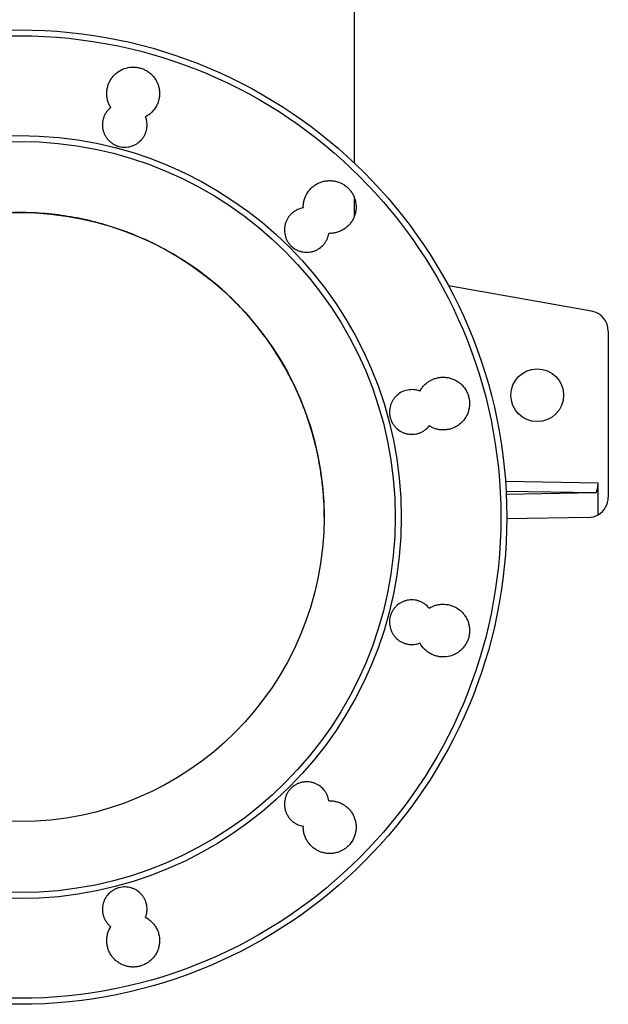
# Model space of a CAD drawing. Header units: millimetres. Extents: x 5 to 913, y 12 to 1902.
# Tile 2 of 29: x 394 to 684, y 12 to 497. Entities that reach past the tile are written whole.
import ezdxf

# ---------------------------------------------------------------- set-up
doc = ezdxf.new("R2010")
doc.units = ezdxf.units.MM

msp = doc.modelspace()

# ---------------------------------------------------------------- linework, layer by layer
at = {"color": 7, "linetype": 'Continuous', "lineweight": 25}
for p, q in [((558.81, 426.65), (558.81, 562.37)), ((558.81, 400.84), (558.81, 409.21)), ((675.55, 353.83), (605.07, 366.25)), ((683.81, 343.98), (683.81, 262.2)), ((678.79, 253.52), (678.79, 269.24)), ((677.46, 264.26), (633.56, 263.49)), ((673.99, 252.2), (633.81, 251.5))]:
    msp.add_line(p, q, dxfattribs=at)
at = {"color": 8, "linetype": 'Continuous', "lineweight": 25}
for p, q in [((633.16, 270.02), (678.79, 269.24)), ((677.46, 264.26), (633.48, 265.02))]:
    msp.add_line(p, q, dxfattribs=at)
at = {"color": 7, "linetype": 'Continuous', "lineweight": 25}
for centre, radius in [((393.81, 252.37), 240), ((393.81, 252.37), 237.05), ((393.81, 252.37), 187.95), ((393.81, 252.37), 185), ((393.81, 252.37), 150), ((648.81, 312.37), 13)]:
    msp.add_circle(centre, radius, dxfattribs=at)
for centre, start, end in [((673.81, 343.98), 0, 80), ((673.81, 262.2), 299.8447, 0), ((673.81, 262.2), 271, 299.8447)]:
    msp.add_arc(centre, 10, start, end, dxfattribs=at)
msp.add_ellipse((677.44, 269.26), major_axis=(-0.01, 5), ratio=0.269202, start_param=3.145904, end_param=4.707045, dxfattribs=at)
for points, knots in [([(438.69, 454.13), (438.52, 454.4), (438.36, 454.69), (438.06, 455.26), (437.91, 455.56), (437.53, 456.45), (437.32, 457.06), (436.99, 458.31), (436.87, 458.94), (436.73, 460.24), (436.7, 460.89), (436.76, 462.18), (436.83, 462.82), (437.01, 463.78), (437.09, 464.09), (437.26, 464.72), (437.35, 465.03), (437.67, 465.94), (437.93, 466.53), (438.54, 467.68), (438.89, 468.23), (439.66, 469.27), (440.08, 469.76), (440.77, 470.44), (441.01, 470.66), (441.5, 471.09), (441.76, 471.29), (443.06, 472.25), (444.2, 472.85), (446.67, 473.72), (447.94, 473.95), (449.56, 474.01), (449.89, 474.01), (450.54, 473.99), (450.86, 473.96), (451.83, 473.85), (452.46, 473.73), (453.71, 473.4), (454.33, 473.18), (455.52, 472.66), (456.09, 472.36), (456.91, 471.85), (457.17, 471.67), (457.7, 471.28), (457.95, 471.08), (458.69, 470.44), (459.15, 469.98), (459.99, 469.01), (460.37, 468.49), (461.07, 467.38), (461.37, 466.81), (461.89, 465.63), (462.1, 465.02), (462.36, 464.08), (462.43, 463.76), (462.55, 463.12), (462.6, 462.8), (462.71, 461.84), (462.73, 461.19), (462.69, 459.9), (462.62, 459.25), (462.38, 457.98), (462.21, 457.35), (461.89, 456.44), (461.78, 456.14), (461.52, 455.54), (461.38, 455.25), (460.62, 453.81), (459.86, 452.77), (458.71, 451.61), (458.47, 451.39), (457.98, 450.97), (457.73, 450.76), (456.95, 450.19), (456.4, 449.84), (455.83, 449.54)], [0, 0, 0, 0, 0.015625, 0.015625, 0.03125, 0.03125, 0.0625, 0.0625, 0.09375, 0.09375, 0.125, 0.125, 0.15625, 0.15625, 0.171875, 0.171875, 0.1875, 0.1875, 0.21875, 0.21875, 0.25, 0.25, 0.28125, 0.28125, 0.296875, 0.296875, 0.3125, 0.3125, 0.375, 0.375, 0.4375, 0.4375, 0.453125, 0.453125, 0.46875, 0.46875, 0.5, 0.5, 0.53125, 0.53125, 0.5625, 0.5625, 0.578125, 0.578125, 0.59375, 0.59375, 0.625, 0.625, 0.65625, 0.65625, 0.6875, 0.6875, 0.71875, 0.71875, 0.734375, 0.734375, 0.75, 0.75, 0.78125, 0.78125, 0.8125, 0.8125, 0.84375, 0.84375, 0.859375, 0.859375, 0.875, 0.875, 0.9375, 0.9375, 0.953125, 0.953125, 0.96875, 0.96875, 1, 1, 1, 1]), ([(438.69, 454.13), (438.3, 453.82), (437.92, 453.47), (437.23, 452.73), (436.91, 452.34), (436.32, 451.52), (436.06, 451.09), (435.71, 450.42), (435.6, 450.19), (435.4, 449.73), (435.3, 449.49), (435.05, 448.78), (434.91, 448.3), (434.76, 447.56), (434.72, 447.31), (434.65, 446.81), (434.62, 446.55), (434.53, 445.29), (434.6, 444.29), (434.87, 443.05), (434.93, 442.8), (435.06, 442.31), (435.14, 442.07), (435.4, 441.36), (435.6, 440.9), (436.07, 440.01), (436.33, 439.57), (436.92, 438.75), (437.25, 438.36), (437.95, 437.62), (438.32, 437.27), (439.11, 436.65), (439.52, 436.36), (440.39, 435.84), (440.84, 435.61), (441.78, 435.22), (442.25, 435.06), (443.22, 434.8), (443.72, 434.7), (444.73, 434.58), (445.23, 434.55), (446.24, 434.56), (446.74, 434.6), (447.74, 434.76), (448.24, 434.87), (449.69, 435.3), (450.6, 435.72), (452.33, 436.81), (453.09, 437.46), (454.1, 438.59), (454.42, 438.99), (454.98, 439.83), (455.23, 440.26), (455.68, 441.16), (455.87, 441.63), (456.19, 442.6), (456.31, 443.09), (456.49, 444.08), (456.55, 444.58), (456.59, 445.59), (456.58, 446.1), (456.48, 447.1), (456.4, 447.6), (456.22, 448.33), (456.16, 448.58), (456.01, 449.06), (455.92, 449.3), (455.83, 449.54)], [0, 0, 0, 0, 0.03125, 0.03125, 0.0625, 0.0625, 0.09375, 0.09375, 0.109375, 0.109375, 0.125, 0.125, 0.15625, 0.15625, 0.171875, 0.171875, 0.1875, 0.1875, 0.25, 0.25, 0.265625, 0.265625, 0.28125, 0.28125, 0.3125, 0.3125, 0.34375, 0.34375, 0.375, 0.375, 0.40625, 0.40625, 0.4375, 0.4375, 0.46875, 0.46875, 0.5, 0.5, 0.53125, 0.53125, 0.5625, 0.5625, 0.59375, 0.59375, 0.625, 0.625, 0.6875, 0.6875, 0.75, 0.75, 0.78125, 0.78125, 0.8125, 0.8125, 0.84375, 0.84375, 0.875, 0.875, 0.90625, 0.90625, 0.9375, 0.9375, 0.96875, 0.96875, 0.984375, 0.984375, 1, 1, 1, 1]), ([(533.56, 404.66), (533.53, 405.31), (533.56, 405.95), (533.67, 406.91), (533.72, 407.23), (533.84, 407.87), (533.92, 408.19), (534.34, 409.76), (534.86, 410.94), (536.25, 413.15), (537.1, 414.13), (538.33, 415.18), (538.59, 415.39), (539.11, 415.77), (539.38, 415.95), (540.2, 416.47), (540.77, 416.77), (541.96, 417.28), (542.58, 417.5), (543.83, 417.83), (544.46, 417.95), (545.42, 418.06), (545.75, 418.08), (546.4, 418.11), (546.72, 418.11), (547.7, 418.07), (548.34, 418), (549.61, 417.76), (550.23, 417.59), (551.46, 417.16), (552.06, 416.9), (553.2, 416.3), (553.74, 415.95), (554.53, 415.37), (554.78, 415.17), (555.28, 414.75), (555.51, 414.53), (556.2, 413.84), (556.62, 413.35), (557.39, 412.31), (557.74, 411.76), (558.34, 410.61), (558.6, 410.02), (558.92, 409.11), (559.02, 408.8), (559.19, 408.17), (559.26, 407.85), (559.56, 406.25), (559.61, 404.97), (559.4, 403.02), (559.28, 402.38), (558.95, 401.14), (558.73, 400.53), (558.35, 399.63), (558.2, 399.34), (557.9, 398.76), (557.74, 398.48), (557.23, 397.66), (556.84, 397.14), (556, 396.16), (555.54, 395.69), (554.56, 394.85), (554.04, 394.46), (553.22, 393.95), (552.95, 393.78), (552.37, 393.48), (552.08, 393.33), (551.18, 392.94), (550.57, 392.73), (549.33, 392.39), (548.7, 392.27), (547.73, 392.15), (547.4, 392.13), (546.75, 392.1), (546.43, 392.1), (546.11, 392.11)], [0, 0, 0, 0, 0.03125, 0.03125, 0.046875, 0.046875, 0.0625, 0.0625, 0.125, 0.125, 0.1875, 0.1875, 0.203125, 0.203125, 0.21875, 0.21875, 0.25, 0.25, 0.28125, 0.28125, 0.3125, 0.3125, 0.328125, 0.328125, 0.34375, 0.34375, 0.375, 0.375, 0.40625, 0.40625, 0.4375, 0.4375, 0.46875, 0.46875, 0.484375, 0.484375, 0.5, 0.5, 0.53125, 0.53125, 0.5625, 0.5625, 0.59375, 0.59375, 0.609375, 0.609375, 0.625, 0.625, 0.6875, 0.6875, 0.71875, 0.71875, 0.75, 0.75, 0.765625, 0.765625, 0.78125, 0.78125, 0.8125, 0.8125, 0.84375, 0.84375, 0.875, 0.875, 0.890625, 0.890625, 0.90625, 0.90625, 0.9375, 0.9375, 0.96875, 0.96875, 0.984375, 0.984375, 1, 1, 1, 1]), ([(533.56, 404.66), (532.55, 404.51), (531.59, 404.22), (530.44, 403.69), (530.21, 403.58), (529.76, 403.34), (529.55, 403.21), (528.91, 402.8), (528.51, 402.51), (527.93, 402.02), (527.74, 401.85), (527.38, 401.49), (527.2, 401.31), (526.7, 400.74), (526.39, 400.35), (525.83, 399.51), (525.57, 399.08), (525.13, 398.16), (524.94, 397.69), (524.63, 396.74), (524.5, 396.25), (524.32, 395.26), (524.27, 394.75), (524.2, 393.23), (524.3, 392.23), (524.77, 390.25), (525.14, 389.31), (525.88, 387.99), (526.16, 387.56), (526.77, 386.75), (527.1, 386.37), (528.18, 385.29), (528.99, 384.68), (530.31, 383.94), (530.77, 383.73), (531.71, 383.36), (532.19, 383.21), (533.17, 382.98), (533.67, 382.89), (534.68, 382.79), (535.19, 382.78), (536.19, 382.82), (536.69, 382.88), (537.69, 383.06), (538.18, 383.18), (539.14, 383.5), (539.61, 383.68), (540.28, 384.02), (540.51, 384.13), (540.95, 384.39), (541.16, 384.52), (542.22, 385.23), (542.96, 385.9), (543.78, 386.86), (543.94, 387.06), (544.24, 387.47), (544.39, 387.68), (544.79, 388.32), (545.03, 388.76), (545.34, 389.45), (545.44, 389.68), (545.62, 390.16), (545.7, 390.4), (545.92, 391.13), (546.03, 391.62), (546.11, 392.11)], [0, 0, 0, 0, 0.0625, 0.0625, 0.078125, 0.078125, 0.09375, 0.09375, 0.125, 0.125, 0.140625, 0.140625, 0.15625, 0.15625, 0.1875, 0.1875, 0.21875, 0.21875, 0.25, 0.25, 0.28125, 0.28125, 0.3125, 0.3125, 0.375, 0.375, 0.4375, 0.4375, 0.46875, 0.46875, 0.5, 0.5, 0.5625, 0.5625, 0.59375, 0.59375, 0.625, 0.625, 0.65625, 0.65625, 0.6875, 0.6875, 0.71875, 0.71875, 0.75, 0.75, 0.78125, 0.78125, 0.796875, 0.796875, 0.8125, 0.8125, 0.875, 0.875, 0.890625, 0.890625, 0.90625, 0.90625, 0.9375, 0.9375, 0.953125, 0.953125, 0.96875, 0.96875, 1, 1, 1, 1]), ([(543.81, 252.37), (543.81, 252.42), (543.99, 256.61), (543.37, 265.01), (541.9, 277.5), (539.21, 289.96), (535.53, 302.08), (530.84, 313.83), (525.21, 325.09), (518.58, 335.97), (511.08, 346.19), (502.79, 355.7), (493.76, 364.46), (483.9, 372.53), (473.42, 379.72), (462.42, 385.96), (450.99, 391.24), (439.02, 395.59), (426.78, 398.89), (414.33, 401.14), (401.8, 402.34), (389.06, 402.48), (376.42, 401.54), (363.93, 399.54), (351.71, 396.53), (339.65, 392.44), (328.03, 387.37), (316.9, 381.35), (306.37, 374.46), (296.33, 366.62), (287.05, 357.98), (278.54, 348.62), (270.88, 338.64), (264.01, 327.91), (258.11, 316.69), (253.19, 305.07), (249.27, 293.11), (246.32, 280.72), (244.52, 268.15), (243.74, 258.65), (243.88, 253.44), (243.91, 252.37)], [0, 0, 0, 0, 0.0003303, 0.0267014, 0.0534487, 0.0803872, 0.1077184, 0.1340894, 0.1608368, 0.1877752, 0.2151064, 0.2414775, 0.2680316, 0.2951633, 0.3224945, 0.3488655, 0.3756129, 0.4025513, 0.4298825, 0.4562536, 0.4830009, 0.5099394, 0.5372706, 0.5636416, 0.5903889, 0.6173274, 0.6446586, 0.6710296, 0.697777, 0.7247154, 0.7520466, 0.7784177, 0.805165, 0.8321035, 0.8594346, 0.8858057, 0.9123599, 0.9394915, 0.9668227, 0.9931938, 1, 1, 1, 1]), ([(590.98, 314.39), (591.29, 314.96), (591.64, 315.51), (592.41, 316.55), (592.83, 317.04), (593.52, 317.72), (593.76, 317.94), (594.25, 318.36), (594.51, 318.57), (595.29, 319.14), (595.84, 319.49), (596.98, 320.08), (597.57, 320.34), (598.81, 320.77), (599.44, 320.94), (600.7, 321.17), (601.34, 321.24), (602.32, 321.28), (602.64, 321.28), (603.29, 321.25), (603.62, 321.23), (604.58, 321.12), (605.21, 321), (606.46, 320.66), (607.08, 320.44), (608.27, 319.92), (608.84, 319.62), (609.65, 319.1), (609.92, 318.92), (610.44, 318.53), (610.7, 318.33), (611.93, 317.27), (612.77, 316.29), (613.81, 314.63), (614.11, 314.06), (614.63, 312.88), (614.84, 312.27), (615.1, 311.33), (615.17, 311.01), (615.29, 310.37), (615.34, 310.05), (615.45, 309.09), (615.47, 308.44), (615.42, 307.15), (615.35, 306.5), (615.11, 305.22), (614.94, 304.6), (614.62, 303.69), (614.5, 303.39), (614.25, 302.79), (614.1, 302.5), (613.65, 301.63), (613.3, 301.08), (612.54, 300.05), (612.12, 299.56), (611.2, 298.63), (610.71, 298.21), (609.67, 297.44), (609.12, 297.1), (608.26, 296.64), (607.97, 296.5), (607.37, 296.24), (607.07, 296.12), (606.16, 295.8), (605.54, 295.63), (604.27, 295.39), (603.61, 295.31), (602.32, 295.26), (601.68, 295.28), (600.71, 295.39), (600.39, 295.44), (599.76, 295.55), (599.44, 295.63), (597.86, 296.04), (596.68, 296.55), (595.57, 297.24)], [0, 0, 0, 0, 0.03125, 0.03125, 0.0625, 0.0625, 0.078125, 0.078125, 0.09375, 0.09375, 0.125, 0.125, 0.15625, 0.15625, 0.1875, 0.1875, 0.21875, 0.21875, 0.234375, 0.234375, 0.25, 0.25, 0.28125, 0.28125, 0.3125, 0.3125, 0.34375, 0.34375, 0.359375, 0.359375, 0.375, 0.375, 0.4375, 0.4375, 0.46875, 0.46875, 0.5, 0.5, 0.515625, 0.515625, 0.53125, 0.53125, 0.5625, 0.5625, 0.59375, 0.59375, 0.625, 0.625, 0.640625, 0.640625, 0.65625, 0.65625, 0.6875, 0.6875, 0.71875, 0.71875, 0.75, 0.75, 0.78125, 0.78125, 0.796875, 0.796875, 0.8125, 0.8125, 0.84375, 0.84375, 0.875, 0.875, 0.90625, 0.90625, 0.921875, 0.921875, 0.9375, 0.9375, 1, 1, 1, 1]), ([(590.98, 314.39), (590.51, 314.57), (590.03, 314.72), (589.04, 314.95), (588.54, 315.04), (587.54, 315.13), (587.04, 315.15), (586.03, 315.1), (585.52, 315.05), (584.03, 314.77), (583.07, 314.46), (581.25, 313.56), (580.41, 313), (579.28, 311.99), (578.93, 311.62), (578.27, 310.85), (577.98, 310.45), (577.44, 309.6), (577.2, 309.15), (576.78, 308.23), (576.6, 307.75), (576.31, 306.79), (576.2, 306.3), (576.05, 305.3), (576.01, 304.79), (575.99, 303.78), (576.02, 303.28), (576.11, 302.53), (576.15, 302.28), (576.25, 301.78), (576.31, 301.54), (576.64, 300.31), (577.03, 299.38), (577.8, 298.08), (578.09, 297.66), (578.73, 296.87), (579.07, 296.49), (580.18, 295.44), (581, 294.86), (582.12, 294.27), (582.35, 294.16), (582.81, 293.96), (583.05, 293.86), (583.76, 293.61), (584.24, 293.47), (584.98, 293.32), (585.23, 293.27), (585.73, 293.2), (585.99, 293.18), (586.74, 293.13), (587.25, 293.13), (588.25, 293.19), (588.75, 293.26), (589.49, 293.42), (589.74, 293.48), (590.23, 293.62), (590.47, 293.69), (591.18, 293.95), (591.64, 294.15), (592.53, 294.61), (592.97, 294.88), (594.21, 295.76), (594.94, 296.45), (595.57, 297.24)], [0, 0, 0, 0, 0.03125, 0.03125, 0.0625, 0.0625, 0.09375, 0.09375, 0.125, 0.125, 0.1875, 0.1875, 0.25, 0.25, 0.28125, 0.28125, 0.3125, 0.3125, 0.34375, 0.34375, 0.375, 0.375, 0.40625, 0.40625, 0.4375, 0.4375, 0.46875, 0.46875, 0.484375, 0.484375, 0.5, 0.5, 0.5625, 0.5625, 0.59375, 0.59375, 0.625, 0.625, 0.6875, 0.6875, 0.703125, 0.703125, 0.71875, 0.71875, 0.75, 0.75, 0.765625, 0.765625, 0.78125, 0.78125, 0.8125, 0.8125, 0.84375, 0.84375, 0.859375, 0.859375, 0.875, 0.875, 0.90625, 0.90625, 0.9375, 0.9375, 1, 1, 1, 1]), ([(595.57, 207.5), (594.94, 208.29), (594.2, 208.98), (592.97, 209.86), (592.53, 210.13), (591.64, 210.59), (591.18, 210.79), (590.23, 211.13), (589.74, 211.27), (588.75, 211.48), (588.25, 211.55), (587.25, 211.61), (586.74, 211.61), (585.73, 211.54), (585.23, 211.47), (584.24, 211.27), (583.76, 211.13), (583.05, 210.87), (582.81, 210.78), (582.35, 210.58), (582.12, 210.47), (581, 209.88), (580.18, 209.29), (579.26, 208.42), (579.08, 208.24), (578.73, 207.87), (578.57, 207.68), (578.1, 207.09), (577.81, 206.68), (577.42, 206.03), (577.3, 205.81), (577.07, 205.35), (576.97, 205.12), (576.67, 204.42), (576.51, 203.95), (576.25, 202.98), (576.15, 202.48), (576.05, 201.73), (576.03, 201.47), (576, 200.97), (576, 200.71), (576.01, 199.96), (576.05, 199.46), (576.2, 198.46), (576.31, 197.96), (576.74, 196.51), (577.16, 195.59), (577.97, 194.3), (578.27, 193.89), (578.93, 193.12), (579.28, 192.75), (580.41, 191.74), (581.25, 191.18), (582.62, 190.5), (583.09, 190.31), (584.04, 190), (584.53, 189.88), (585.52, 189.69), (586.03, 189.64), (587.04, 189.59), (587.54, 189.61), (588.54, 189.7), (589.04, 189.79), (590.03, 190.02), (590.51, 190.17), (590.98, 190.35)], [0, 0, 0, 0, 0.0625, 0.0625, 0.09375, 0.09375, 0.125, 0.125, 0.15625, 0.15625, 0.1875, 0.1875, 0.21875, 0.21875, 0.25, 0.25, 0.28125, 0.28125, 0.296875, 0.296875, 0.3125, 0.3125, 0.375, 0.375, 0.390625, 0.390625, 0.40625, 0.40625, 0.4375, 0.4375, 0.453125, 0.453125, 0.46875, 0.46875, 0.5, 0.5, 0.53125, 0.53125, 0.546875, 0.546875, 0.5625, 0.5625, 0.59375, 0.59375, 0.625, 0.625, 0.6875, 0.6875, 0.71875, 0.71875, 0.75, 0.75, 0.8125, 0.8125, 0.84375, 0.84375, 0.875, 0.875, 0.90625, 0.90625, 0.9375, 0.9375, 0.96875, 0.96875, 1, 1, 1, 1]), ([(595.57, 207.5), (596.12, 207.84), (596.69, 208.14), (597.88, 208.65), (598.5, 208.87), (599.75, 209.2), (600.39, 209.32), (601.35, 209.42), (601.67, 209.45), (602.32, 209.47), (602.65, 209.47), (604.27, 209.4), (605.54, 209.16), (608, 208.3), (609.14, 207.69), (610.44, 206.72), (610.7, 206.52), (611.19, 206.1), (611.43, 205.87), (612.11, 205.19), (612.53, 204.7), (613.3, 203.66), (613.65, 203.1), (614.25, 201.96), (614.51, 201.37), (614.83, 200.45), (614.93, 200.14), (615.09, 199.52), (615.17, 199.2), (615.35, 198.24), (615.42, 197.6), (615.47, 196.31), (615.45, 195.66), (615.3, 194.37), (615.18, 193.73), (614.85, 192.48), (614.63, 191.87), (614.25, 190.98), (614.1, 190.69), (613.8, 190.11), (613.64, 189.83), (613.12, 189.01), (612.74, 188.49), (611.9, 187.51), (611.44, 187.04), (610.46, 186.2), (609.94, 185.81), (609.12, 185.3), (608.84, 185.14), (608.27, 184.83), (607.97, 184.69), (606.48, 184.04), (605.24, 183.7), (603.62, 183.51), (603.29, 183.49), (602.65, 183.46), (602.32, 183.46), (601.36, 183.5), (600.72, 183.57), (599.76, 183.74), (599.44, 183.82), (598.81, 183.98), (598.5, 184.08), (597.59, 184.39), (596.99, 184.65), (595.85, 185.25), (595.29, 185.6), (594.24, 186.37), (593.75, 186.79), (592.36, 188.17), (591.59, 189.21), (590.98, 190.35)], [0, 0, 0, 0, 0.03125, 0.03125, 0.0625, 0.0625, 0.09375, 0.09375, 0.109375, 0.109375, 0.125, 0.125, 0.1875, 0.1875, 0.25, 0.25, 0.265625, 0.265625, 0.28125, 0.28125, 0.3125, 0.3125, 0.34375, 0.34375, 0.375, 0.375, 0.390625, 0.390625, 0.40625, 0.40625, 0.4375, 0.4375, 0.46875, 0.46875, 0.5, 0.5, 0.53125, 0.53125, 0.546875, 0.546875, 0.5625, 0.5625, 0.59375, 0.59375, 0.625, 0.625, 0.65625, 0.65625, 0.671875, 0.671875, 0.6875, 0.6875, 0.75, 0.75, 0.765625, 0.765625, 0.78125, 0.78125, 0.8125, 0.8125, 0.828125, 0.828125, 0.84375, 0.84375, 0.875, 0.875, 0.90625, 0.90625, 0.9375, 0.9375, 1, 1, 1, 1]), ([(546.11, 112.63), (546.03, 113.12), (545.92, 113.61), (545.63, 114.58), (545.45, 115.06), (545.03, 115.98), (544.79, 116.42), (544.39, 117.06), (544.24, 117.27), (543.94, 117.67), (543.79, 117.87), (542.96, 118.84), (542.21, 119.51), (541.16, 120.22), (540.95, 120.35), (540.51, 120.61), (540.28, 120.72), (539.61, 121.06), (539.14, 121.24), (538.42, 121.48), (538.18, 121.55), (537.69, 121.67), (537.44, 121.73), (536.69, 121.86), (536.19, 121.92), (535.19, 121.96), (534.68, 121.95), (533.93, 121.87), (533.67, 121.84), (533.17, 121.76), (532.93, 121.71), (532.19, 121.53), (531.71, 121.38), (530.77, 121.02), (530.31, 120.8), (528.98, 120.06), (528.18, 119.45), (527.1, 118.37), (526.77, 117.99), (526.16, 117.19), (525.89, 116.77), (525.39, 115.89), (525.17, 115.42), (524.81, 114.48), (524.66, 114), (524.42, 113.03), (524.34, 112.53), (524.24, 111.51), (524.22, 111.01), (524.26, 110), (524.32, 109.5), (524.5, 108.51), (524.62, 108.01), (524.94, 107.05), (525.12, 106.59), (525.56, 105.68), (525.82, 105.24), (526.38, 104.4), (526.69, 104), (527.37, 103.24), (527.74, 102.88), (528.51, 102.23), (528.91, 101.93), (529.76, 101.4), (530.21, 101.15), (531.59, 100.52), (532.56, 100.23), (533.56, 100.08)], [0, 0, 0, 0, 0.03125, 0.03125, 0.0625, 0.0625, 0.09375, 0.09375, 0.109375, 0.109375, 0.125, 0.125, 0.1875, 0.1875, 0.203125, 0.203125, 0.21875, 0.21875, 0.25, 0.25, 0.265625, 0.265625, 0.28125, 0.28125, 0.3125, 0.3125, 0.34375, 0.34375, 0.359375, 0.359375, 0.375, 0.375, 0.40625, 0.40625, 0.4375, 0.4375, 0.5, 0.5, 0.53125, 0.53125, 0.5625, 0.5625, 0.59375, 0.59375, 0.625, 0.625, 0.65625, 0.65625, 0.6875, 0.6875, 0.71875, 0.71875, 0.75, 0.75, 0.78125, 0.78125, 0.8125, 0.8125, 0.84375, 0.84375, 0.875, 0.875, 0.90625, 0.90625, 0.9375, 0.9375, 1, 1, 1, 1]), ([(546.11, 112.63), (546.43, 112.64), (546.76, 112.64), (547.41, 112.61), (547.73, 112.59), (548.69, 112.47), (549.32, 112.35), (550.57, 112.01), (551.19, 111.79), (552.38, 111.27), (552.95, 110.97), (553.76, 110.45), (554.03, 110.27), (554.55, 109.88), (554.81, 109.68), (555.55, 109.04), (556, 108.58), (556.84, 107.61), (557.22, 107.09), (557.91, 105.98), (558.22, 105.41), (558.73, 104.22), (558.94, 103.61), (559.19, 102.67), (559.27, 102.35), (559.39, 101.72), (559.43, 101.4), (559.54, 100.43), (559.56, 99.79), (559.52, 98.5), (559.44, 97.84), (559.2, 96.57), (559.03, 95.95), (558.71, 95.04), (558.6, 94.74), (558.34, 94.14), (558.19, 93.85), (557.43, 92.41), (556.67, 91.37), (555.29, 89.99), (554.79, 89.56), (553.76, 88.8), (553.21, 88.45), (552.35, 88), (552.06, 87.86), (551.46, 87.59), (551.16, 87.48), (550.25, 87.15), (549.62, 86.99), (548.35, 86.74), (547.7, 86.67), (546.41, 86.62), (545.76, 86.64), (544.8, 86.75), (544.48, 86.8), (543.85, 86.92), (543.53, 86.99), (542.58, 87.24), (541.97, 87.45), (540.79, 87.96), (540.22, 88.26), (539.11, 88.95), (538.59, 89.34), (537.6, 90.18), (537.13, 90.65), (536.29, 91.63), (535.9, 92.14), (535.39, 92.96), (535.23, 93.24), (534.92, 93.81), (534.78, 94.11), (534.39, 95), (534.17, 95.61), (533.83, 96.85), (533.71, 97.49), (533.56, 98.79), (533.53, 99.43), (533.56, 100.08)], [0, 0, 0, 0, 0.015625, 0.015625, 0.03125, 0.03125, 0.0625, 0.0625, 0.09375, 0.09375, 0.125, 0.125, 0.140625, 0.140625, 0.15625, 0.15625, 0.1875, 0.1875, 0.21875, 0.21875, 0.25, 0.25, 0.28125, 0.28125, 0.296875, 0.296875, 0.3125, 0.3125, 0.34375, 0.34375, 0.375, 0.375, 0.40625, 0.40625, 0.421875, 0.421875, 0.4375, 0.4375, 0.5, 0.5, 0.53125, 0.53125, 0.5625, 0.5625, 0.578125, 0.578125, 0.59375, 0.59375, 0.625, 0.625, 0.65625, 0.65625, 0.6875, 0.6875, 0.703125, 0.703125, 0.71875, 0.71875, 0.75, 0.75, 0.78125, 0.78125, 0.8125, 0.8125, 0.84375, 0.84375, 0.875, 0.875, 0.890625, 0.890625, 0.90625, 0.90625, 0.9375, 0.9375, 0.96875, 0.96875, 1, 1, 1, 1]), ([(455.83, 55.2), (455.92, 55.44), (456.01, 55.68), (456.16, 56.16), (456.22, 56.41), (456.4, 57.14), (456.48, 57.64), (456.55, 58.39), (456.57, 58.64), (456.58, 59.15), (456.58, 59.4), (456.55, 60.16), (456.49, 60.66), (456.31, 61.65), (456.19, 62.14), (455.95, 62.86), (455.86, 63.1), (455.67, 63.57), (455.57, 63.8), (455.23, 64.48), (454.98, 64.91), (454.42, 65.75), (454.1, 66.15), (453.09, 67.28), (452.32, 67.93), (451.04, 68.75), (450.59, 68.99), (449.67, 69.41), (449.2, 69.58), (448.24, 69.87), (447.74, 69.98), (446.74, 70.14), (446.24, 70.18), (445.23, 70.19), (444.73, 70.16), (443.72, 70.04), (443.22, 69.94), (442.25, 69.68), (441.78, 69.52), (440.84, 69.13), (440.39, 68.9), (439.52, 68.38), (439.11, 68.09), (438.32, 67.47), (437.95, 67.12), (436.9, 66.02), (436.31, 65.2), (435.61, 63.86), (435.4, 63.39), (435.06, 62.44), (434.92, 61.96), (434.76, 61.22), (434.72, 60.97), (434.65, 60.47), (434.62, 60.21), (434.57, 59.46), (434.57, 58.45), (434.7, 57.45), (434.86, 56.71), (434.92, 56.46), (435.06, 55.97), (435.13, 55.73), (435.38, 55.02), (435.59, 54.56), (436.05, 53.66), (436.32, 53.23), (436.9, 52.4), (437.23, 52.01), (437.92, 51.27), (438.3, 50.92), (438.69, 50.61)], [0, 0, 0, 0, 0.015625, 0.015625, 0.03125, 0.03125, 0.0625, 0.0625, 0.078125, 0.078125, 0.09375, 0.09375, 0.125, 0.125, 0.15625, 0.15625, 0.171875, 0.171875, 0.1875, 0.1875, 0.21875, 0.21875, 0.25, 0.25, 0.3125, 0.3125, 0.34375, 0.34375, 0.375, 0.375, 0.40625, 0.40625, 0.4375, 0.4375, 0.46875, 0.46875, 0.5, 0.5, 0.53125, 0.53125, 0.5625, 0.5625, 0.59375, 0.59375, 0.625, 0.625, 0.6875, 0.6875, 0.71875, 0.71875, 0.75, 0.75, 0.765625, 0.765625, 0.78125, 0.78125, 0.8125, 0.84375, 0.84375, 0.859375, 0.859375, 0.875, 0.875, 0.90625, 0.90625, 0.9375, 0.9375, 0.96875, 0.96875, 1, 1, 1, 1]), ([(455.83, 55.2), (456.4, 54.9), (456.95, 54.56), (457.73, 53.98), (457.98, 53.77), (458.48, 53.34), (458.71, 53.12), (459.39, 52.44), (459.81, 51.95), (460.58, 50.91), (460.93, 50.35), (461.53, 49.2), (461.79, 48.61), (462.1, 47.7), (462.2, 47.39), (462.37, 46.76), (462.44, 46.44), (462.74, 44.84), (462.78, 43.56), (462.56, 41.61), (462.44, 40.97), (462.1, 39.73), (461.89, 39.12), (461.5, 38.23), (461.36, 37.93), (461.06, 37.36), (460.89, 37.08), (460.38, 36.26), (459.99, 35.74), (459.15, 34.76), (458.69, 34.3), (457.7, 33.45), (457.19, 33.07), (456.37, 32.55), (456.09, 32.39), (455.51, 32.09), (455.22, 31.95), (454.32, 31.56), (453.71, 31.34), (452.47, 31.01), (451.84, 30.89), (450.86, 30.78), (450.54, 30.75), (449.89, 30.73), (449.57, 30.73), (448.6, 30.76), (447.96, 30.83), (447, 31.01), (446.69, 31.08), (446.06, 31.25), (445.75, 31.35), (444.83, 31.67), (444.24, 31.92), (443.1, 32.52), (442.54, 32.87), (441.49, 33.64), (441, 34.07), (440.07, 34.99), (439.65, 35.48), (438.89, 36.52), (438.54, 37.06), (438.08, 37.92), (437.94, 38.22), (437.68, 38.81), (437.56, 39.11), (437.24, 40.03), (437.07, 40.65), (436.83, 41.92), (436.75, 42.57), (436.7, 43.86), (436.73, 44.51), (436.83, 45.47), (436.88, 45.79), (437, 46.43), (437.07, 46.75), (437.49, 48.32), (438, 49.5), (438.69, 50.61)], [0, 0, 0, 0, 0.03125, 0.03125, 0.046875, 0.046875, 0.0625, 0.0625, 0.09375, 0.09375, 0.125, 0.125, 0.15625, 0.15625, 0.171875, 0.171875, 0.1875, 0.1875, 0.25, 0.25, 0.28125, 0.28125, 0.3125, 0.3125, 0.328125, 0.328125, 0.34375, 0.34375, 0.375, 0.375, 0.40625, 0.40625, 0.4375, 0.4375, 0.453125, 0.453125, 0.46875, 0.46875, 0.5, 0.5, 0.53125, 0.53125, 0.546875, 0.546875, 0.5625, 0.5625, 0.59375, 0.59375, 0.609375, 0.609375, 0.625, 0.625, 0.65625, 0.65625, 0.6875, 0.6875, 0.71875, 0.71875, 0.75, 0.75, 0.78125, 0.78125, 0.796875, 0.796875, 0.8125, 0.8125, 0.84375, 0.84375, 0.875, 0.875, 0.90625, 0.90625, 0.921875, 0.921875, 0.9375, 0.9375, 1, 1, 1, 1])]:
    msp.add_open_spline(points, degree=3, knots=knots, dxfattribs=at)

doc.saveas('drawing.dxf')
